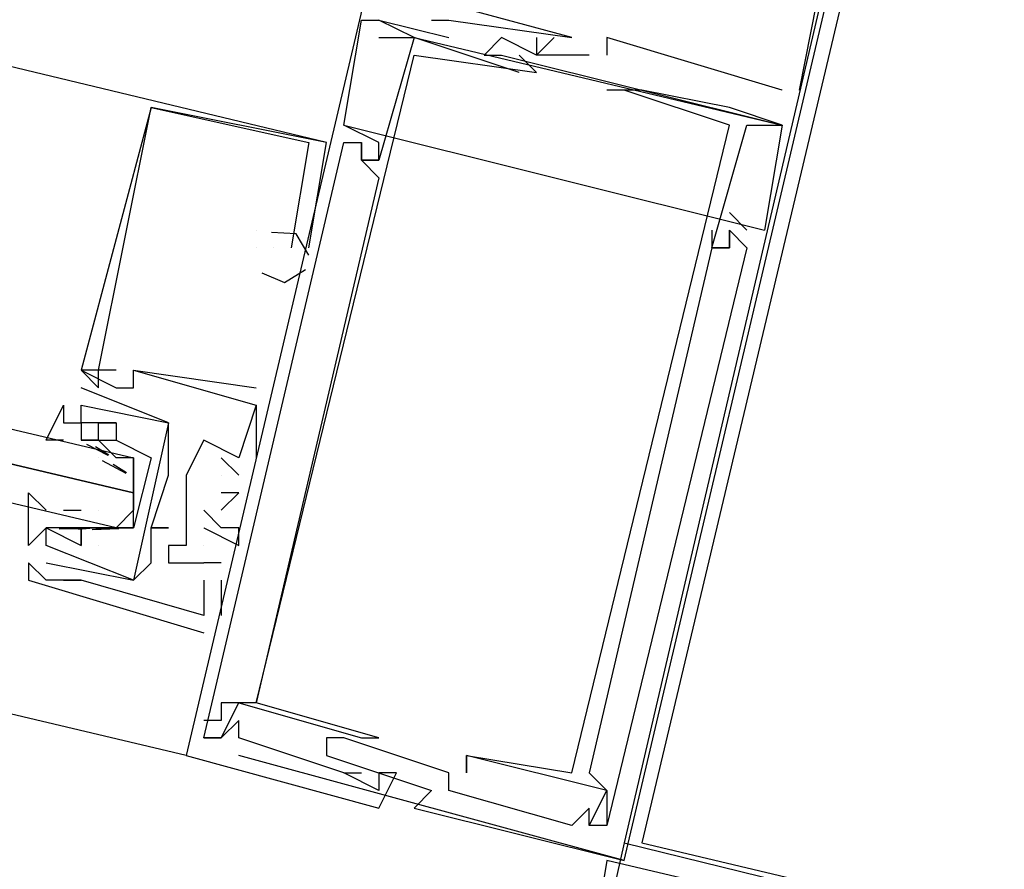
# Model space of a CAD drawing. Header units: feet. Extents: x -79 to 198, y -22 to 181.
# Tile 248 of 256: x 132.367 to 133.116, y 125.718 to 126.365. Entities that reach past the tile are written whole.
import ezdxf

# ---------------------------------------------------------------- set-up
doc = ezdxf.new("R2010")
doc.units = ezdxf.units.FT
doc.layers.add('A-LINEA', color=7, linetype='CONTINUOUS')

msp = doc.modelspace()

# ---------------------------------------------------------------- linework, layer by layer
at = {"layer": 'A-LINEA'}
for p, q in [((132.4933, 125.8044), (124.3067, 127.7378)), ((132.96, 126.3111), (132.9733, 126.3778)), ((132.96, 126.3111), (132.9733, 126.3778)), ((132.96, 126.3111), (132.9733, 126.3778)), ((132.6267, 126.3644), (132.64, 126.3644)), ((132.6267, 126.3644), (132.6267, 126.3644)), ((132.6267, 126.3644), (132.64, 126.3644)), ((132.6267, 126.3644), (132.6267, 126.3644)), ((132.6267, 126.3644), (132.64, 126.3644)), ((132.6267, 126.3644), (132.6267, 126.3644)), ((132.64, 126.3644), (132.64, 126.3644)), ((132.64, 126.3644), (132.6933, 126.3511)), ((132.64, 126.3644), (132.64, 126.3644)), ((132.64, 126.3644), (132.64, 126.3644)), ((132.64, 126.3644), (132.6933, 126.3511)), ((132.64, 126.3644), (132.64, 126.3644)), ((132.64, 126.3644), (132.64, 126.3644)), ((132.64, 126.3644), (132.6933, 126.3511)), ((132.64, 126.3644), (132.64, 126.3644)), ((132.68, 126.3644), (132.68, 126.3644)), ((132.68, 126.3644), (132.68, 126.3644)), ((132.68, 126.3644), (132.68, 126.3644)), ((132.6933, 126.3644), (132.6933, 126.3644)), ((132.6933, 126.3644), (132.6933, 126.3644)), ((132.6933, 126.3644), (132.6933, 126.3644)), ((132.64, 126.3511), (132.64, 126.3511)), ((132.64, 126.3511), (132.64, 126.3511)), ((132.64, 126.3511), (132.64, 126.3511)), ((132.6667, 126.3511), (132.9467, 126.2844)), ((132.6667, 126.3511), (132.6667, 126.3511)), ((132.6667, 126.3511), (132.6667, 126.3511)), ((132.6667, 126.3511), (132.9467, 126.2844)), ((132.6667, 126.3511), (132.6667, 126.3511)), ((132.6667, 126.3511), (132.6667, 126.3511)), ((132.6667, 126.3511), (132.9467, 126.2844)), ((132.6667, 126.3511), (132.6667, 126.3511)), ((132.6667, 126.3511), (132.6667, 126.3511)), ((132.6933, 126.3511), (132.6933, 126.3511)), ((132.6933, 126.3511), (132.6933, 126.3511)), ((132.6933, 126.3511), (132.6933, 126.3511)), ((132.7333, 126.3511), (132.7333, 126.3511)), ((132.7333, 126.3511), (132.7333, 126.3511)), ((132.7333, 126.3511), (132.7333, 126.3511)), ((132.76, 126.3511), (132.76, 126.3511)), ((132.76, 126.3511), (132.76, 126.3511)), ((132.76, 126.3511), (132.76, 126.3511)), ((132.7733, 126.3511), (132.7733, 126.3511)), ((132.7733, 126.3511), (132.7733, 126.3511)), ((132.7733, 126.3511), (132.7733, 126.3511)), ((132.7867, 126.3511), (132.7867, 126.3511)), ((132.7867, 126.3511), (132.7867, 126.3511)), ((132.7867, 126.3511), (132.7867, 126.3511)), ((132.8133, 126.3511), (132.8133, 126.3511)), ((132.8133, 126.3511), (132.8133, 126.3511)), ((132.8133, 126.3511), (132.8133, 126.3511)), ((132.6667, 126.3378), (132.6667, 126.3378)), ((132.6667, 126.3378), (132.6667, 126.3378)), ((132.6667, 126.3378), (132.6667, 126.3378)), ((132.72, 126.3378), (132.72, 126.3378)), ((132.72, 126.3378), (132.72, 126.3378)), ((132.72, 126.3378), (132.72, 126.3378)), ((132.7333, 126.3378), (132.7333, 126.3378)), ((132.7333, 126.3378), (132.7333, 126.3378)), ((132.7333, 126.3378), (132.7333, 126.3378)), ((132.7467, 126.3378), (132.7467, 126.3378)), ((132.7467, 126.3378), (132.7467, 126.3378)), ((132.7467, 126.3378), (132.7467, 126.3378)), ((132.76, 126.3378), (132.76, 126.3378)), ((132.76, 126.3378), (132.76, 126.3378)), ((132.76, 126.3378), (132.76, 126.3378)), ((132.76, 126.3378), (132.76, 126.3378)), ((132.76, 126.3378), (132.76, 126.3378)), ((132.76, 126.3378), (132.76, 126.3378)), ((132.8, 126.3378), (132.8, 126.3378)), ((132.8, 126.3378), (132.8, 126.3378)), ((132.8, 126.3378), (132.8, 126.3378)), ((132.8133, 126.3378), (132.8133, 126.3378)), ((132.8133, 126.3378), (132.8133, 126.3378)), ((132.8133, 126.3378), (132.8133, 126.3378)), ((132.7467, 126.3244), (132.7467, 126.3244)), ((132.7467, 126.3244), (132.7467, 126.3244)), ((132.7467, 126.3244), (132.7467, 126.3244)), ((132.76, 126.3244), (132.76, 126.3244)), ((132.76, 126.3244), (132.76, 126.3244)), ((132.76, 126.3244), (132.76, 126.3244)), ((132.8133, 126.3111), (132.8133, 126.3111)), ((132.8133, 126.3111), (132.8133, 126.3111)), ((132.8133, 126.3111), (132.8133, 126.3111)), ((132.8267, 126.3111), (132.8267, 126.3111)), ((132.8267, 126.3111), (132.8267, 126.3111)), ((132.8267, 126.3111), (132.8267, 126.3111)), ((132.8267, 126.3111), (132.8267, 126.3111)), ((132.8267, 126.3111), (132.8267, 126.3111)), ((132.8267, 126.3111), (132.8267, 126.3111)), ((132.8267, 126.3111), (132.8267, 126.3111)), ((132.8267, 126.3111), (132.8267, 126.3111)), ((132.8267, 126.3111), (132.8267, 126.3111)), ((132.84, 126.3111), (132.84, 126.3111)), ((132.84, 126.3111), (132.84, 126.3111)), ((132.84, 126.3111), (132.84, 126.3111)), ((132.84, 126.3111), (132.84, 126.3111)), ((132.84, 126.3111), (132.84, 126.3111)), ((132.84, 126.3111), (132.84, 126.3111)), ((132.9467, 126.3111), (132.9467, 126.3111)), ((132.9467, 126.3111), (132.9467, 126.3111)), ((132.9467, 126.3111), (132.9467, 126.3111)), ((132.96, 126.3111), (132.96, 126.3111)), ((132.96, 126.3111), (132.96, 126.3111)), ((132.96, 126.3111), (132.96, 126.3111)), ((132.4667, 126.2978), (132.4667, 126.2978)), ((132.4667, 126.2978), (132.4667, 126.2978)), ((132.4667, 126.2978), (132.4667, 126.2978)), ((132.4667, 126.2978), (132.4667, 126.2978)), ((132.4667, 126.2978), (132.4667, 126.2978)), ((132.4667, 126.2978), (132.4667, 126.2978)), ((132.9067, 126.2978), (132.9067, 126.2978)), ((132.9067, 126.2978), (132.9067, 126.2978)), ((132.9067, 126.2978), (132.9067, 126.2978)), ((132.6133, 126.2844), (132.9333, 126.2044)), ((132.6133, 126.2844), (132.6133, 126.2844)), ((132.6133, 126.2844), (132.9333, 126.2044)), ((132.6133, 126.2844), (132.6133, 126.2844)), ((132.6133, 126.2844), (132.9333, 126.2044)), ((132.6133, 126.2844), (132.6133, 126.2844)), ((132.9067, 126.2844), (132.9067, 126.2844)), ((132.9067, 126.2844), (132.9067, 126.2844)), ((132.9067, 126.2844), (132.9067, 126.2844)), ((132.92, 126.2844), (132.92, 126.2844)), ((132.92, 126.2844), (132.92, 126.2844)), ((132.92, 126.2844), (132.92, 126.2844)), ((132.9467, 126.2844), (132.9467, 126.2844)), ((132.9467, 126.2844), (132.9467, 126.2844)), ((132.9467, 126.2844), (132.9467, 126.2844)), ((132.9467, 126.2844), (132.9467, 126.2844)), ((132.9467, 126.2844), (132.9467, 126.2844)), ((132.9467, 126.2844), (132.9467, 126.2844)), ((132.5867, 126.1911), (132.6, 126.2711)), ((132.5867, 126.2711), (132.5867, 126.2711)), ((132.5867, 126.1911), (132.6, 126.2711)), ((132.5867, 126.2711), (132.5867, 126.2711)), ((132.5867, 126.1911), (132.6, 126.2711)), ((132.5867, 126.2711), (132.5867, 126.2711)), ((132.6, 126.2711), (132.6, 126.2711)), ((132.6, 126.2711), (132.6, 126.2711)), ((132.6, 126.2711), (132.6, 126.2711)), ((132.6133, 126.2711), (132.6133, 126.2711)), ((132.6133, 126.2711), (132.6133, 126.2711)), ((132.6133, 126.2711), (132.6133, 126.2711)), ((132.6267, 126.2711), (132.6267, 126.2711)), ((132.6267, 126.2711), (132.6267, 126.2711)), ((132.6267, 126.2711), (132.6267, 126.2711)), ((132.6267, 126.2711), (132.6267, 126.2711)), ((132.6267, 126.2711), (132.6267, 126.2711)), ((132.6267, 126.2711), (132.6267, 126.2711)), ((132.64, 126.2711), (132.64, 126.2711)), ((132.64, 126.2711), (132.64, 126.2711)), ((132.64, 126.2711), (132.64, 126.2711)), ((132.6267, 126.2578), (132.6267, 126.2578)), ((132.6267, 126.2578), (132.6267, 126.2578)), ((132.6267, 126.2578), (132.6267, 126.2578)), ((132.6267, 126.2578), (132.6267, 126.2578)), ((132.6267, 126.2578), (132.6267, 126.2578)), ((132.6267, 126.2578), (132.6267, 126.2578)), ((132.6267, 126.2578), (132.6267, 126.2578)), ((132.6267, 126.2578), (132.6267, 126.2578)), ((132.6267, 126.2578), (132.6267, 126.2578)), ((132.64, 126.2578), (132.64, 126.2578)), ((132.64, 126.2578), (132.64, 126.2578)), ((132.64, 126.2578), (132.64, 126.2578)), ((132.64, 126.2578), (132.64, 126.2578)), ((132.64, 126.2578), (132.64, 126.2578)), ((132.64, 126.2578), (132.64, 126.2578)), ((132.64, 126.2444), (132.64, 126.2444)), ((132.64, 126.2444), (132.64, 126.2444)), ((132.64, 126.2444), (132.64, 126.2444)), ((132.92, 126.2044), (132.9067, 126.2178)), ((132.9067, 126.2178), (132.9067, 126.2178)), ((132.92, 126.2044), (132.9067, 126.2178)), ((132.9067, 126.2178), (132.9067, 126.2178)), ((132.92, 126.2044), (132.9067, 126.2178)), ((132.9067, 126.2178), (132.9067, 126.2178)), ((132.5467, 126.2044), (132.5467, 126.2044)), ((132.5467, 126.2044), (132.5467, 126.2044)), ((132.5467, 126.2044), (132.5467, 126.2044)), ((132.5467, 126.2044), (132.5467, 126.2044)), ((132.5467, 126.2044), (132.5467, 126.2044)), ((132.5467, 126.2044), (132.5467, 126.2044)), ((132.8933, 126.2044), (132.8933, 126.2044)), ((132.8933, 126.2044), (132.8933, 126.2044)), ((132.8933, 126.2044), (132.8933, 126.2044)), ((132.9067, 126.2044), (132.9067, 126.2044)), ((132.9067, 126.2044), (132.9067, 126.2044)), ((132.9067, 126.2044), (132.9067, 126.2044)), ((132.9067, 126.2044), (132.9067, 126.2044)), ((132.9067, 126.2044), (132.9067, 126.2044)), ((132.9067, 126.2044), (132.9067, 126.2044)), ((132.9067, 126.2044), (132.9067, 126.2044)), ((132.9067, 126.2044), (132.9067, 126.2044)), ((132.9067, 126.2044), (132.9067, 126.2044)), ((132.92, 126.2044), (132.92, 126.2044)), ((132.92, 126.2044), (132.92, 126.2044)), ((132.92, 126.2044), (132.92, 126.2044)), ((132.9333, 126.2044), (132.9333, 126.2044)), ((132.9333, 126.2044), (132.9333, 126.2044)), ((132.9333, 126.2044), (132.9333, 126.2044)), ((132.5467, 126.1911), (132.5467, 126.1911)), ((132.5467, 126.1911), (132.5467, 126.1911)), ((132.5467, 126.1911), (132.5467, 126.1911)), ((132.5467, 126.1911), (132.5467, 126.1911)), ((132.5467, 126.1911), (132.5467, 126.1911)), ((132.5467, 126.1911), (132.5467, 126.1911)), ((132.56, 126.1911), (132.56, 126.1911)), ((132.56, 126.1911), (132.56, 126.1911)), ((132.56, 126.1911), (132.56, 126.1911)), ((132.5733, 126.1911), (132.5733, 126.1911)), ((132.5733, 126.1911), (132.5733, 126.1911)), ((132.5733, 126.1911), (132.5733, 126.1911)), ((132.5733, 126.1911), (132.5733, 126.1911)), ((132.5733, 126.1911), (132.5733, 126.1911)), ((132.5733, 126.1911), (132.5733, 126.1911)), ((132.5733, 126.1911), (132.5733, 126.1911)), ((132.5733, 126.1911), (132.5733, 126.1911)), ((132.5733, 126.1911), (132.5733, 126.1911)), ((132.5867, 126.1911), (132.5867, 126.1911)), ((132.5867, 126.1911), (132.5867, 126.1911)), ((132.5867, 126.1911), (132.5867, 126.1911)), ((132.8933, 126.1911), (132.8933, 126.1911)), ((132.8933, 126.1911), (132.8933, 126.1911)), ((132.8933, 126.1911), (132.8933, 126.1911)), ((132.8933, 126.1911), (132.8933, 126.1911)), ((132.8933, 126.1911), (132.8933, 126.1911)), ((132.8933, 126.1911), (132.8933, 126.1911)), ((132.8933, 126.1911), (132.8933, 126.1911)), ((132.8933, 126.1911), (132.8933, 126.1911)), ((132.8933, 126.1911), (132.8933, 126.1911)), ((132.9067, 126.1911), (132.9067, 126.1911)), ((132.9067, 126.1911), (132.9067, 126.1911)), ((132.9067, 126.1911), (132.9067, 126.1911)), ((132.9067, 126.1911), (132.9067, 126.1911)), ((132.9067, 126.1911), (132.9067, 126.1911)), ((132.9067, 126.1911), (132.9067, 126.1911)), ((132.9067, 126.1911), (132.9067, 126.1911)), ((132.9067, 126.1911), (132.9067, 126.1911)), ((132.9067, 126.1911), (132.9067, 126.1911)), ((132.92, 126.1911), (132.92, 126.1911)), ((132.92, 126.1911), (132.92, 126.1911)), ((132.92, 126.1911), (132.92, 126.1911)), ((132.4133, 126.0978), (132.4133, 126.0978)), ((132.4133, 126.0978), (132.4133, 126.0978)), ((132.4133, 126.0978), (132.4133, 126.0978)), ((132.4133, 126.0978), (132.4133, 126.0978)), ((132.4133, 126.0978), (132.4133, 126.0978)), ((132.4133, 126.0978), (132.4133, 126.0978)), ((132.4267, 126.0978), (132.4267, 126.0978)), ((132.4267, 126.0978), (132.4267, 126.0978)), ((132.4267, 126.0978), (132.4267, 126.0978)), ((132.4267, 126.0978), (132.4267, 126.0978)), ((132.4267, 126.0978), (132.4267, 126.0978)), ((132.4267, 126.0978), (132.4267, 126.0978)), ((132.44, 126.0978), (132.44, 126.0978)), ((132.44, 126.0978), (132.44, 126.0978)), ((132.44, 126.0978), (132.44, 126.0978)), ((132.4533, 126.0978), (132.4533, 126.0978)), ((132.4533, 126.0978), (132.4533, 126.0978)), ((132.4533, 126.0978), (132.4533, 126.0978)), ((132.4533, 126.0978), (132.4533, 126.0978)), ((132.4533, 126.0978), (132.4533, 126.0978)), ((132.4533, 126.0978), (132.4533, 126.0978)), ((132.4133, 126.0844), (132.4133, 126.0844)), ((132.4133, 126.0844), (132.4133, 126.0844)), ((132.4267, 126.0844), (132.4267, 126.0844)), ((132.4267, 126.0844), (132.4267, 126.0844)), ((132.4267, 126.0844), (132.4267, 126.0844)), ((132.44, 126.0844), (132.44, 126.0844)), ((132.44, 126.0844), (132.44, 126.0844)), ((132.44, 126.0844), (132.44, 126.0844)), ((132.4533, 126.0844), (132.4533, 126.0844)), ((132.4533, 126.0844), (132.4533, 126.0844)), ((132.4533, 126.0844), (132.4533, 126.0844)), ((132.5467, 126.0844), (132.5467, 126.0844)), ((132.5467, 126.0844), (132.5467, 126.0844)), ((132.5467, 126.0844), (132.5467, 126.0844)), ((132.4, 126.0711), (132.4, 126.0578)), ((132.4, 126.0711), (132.4, 126.0711)), ((132.4, 126.0711), (132.4, 126.0578)), ((132.4, 126.0711), (132.4, 126.0711)), ((132.4133, 126.0711), (132.4133, 126.0711)), ((132.4133, 126.0711), (132.4133, 126.0711)), ((132.4133, 126.0711), (132.4133, 126.0711)), ((132.4133, 126.0711), (132.4133, 126.0711)), ((132.5467, 126.0711), (132.5467, 126.0711)), ((132.5467, 126.0711), (132.5467, 126.0711)), ((132.5467, 126.0711), (132.5467, 126.0711)), ((132.5467, 126.0711), (132.5467, 126.0711)), ((132.5467, 126.0711), (132.5467, 126.0711)), ((132.5467, 126.0711), (132.5467, 126.0711)), ((132.4, 126.0578), (132.4, 126.0578)), ((132.4, 126.0578), (132.4, 126.0578)), ((132.4133, 126.0578), (132.4133, 126.0578)), ((132.4133, 126.0578), (132.4133, 126.0578)), ((132.4267, 126.0578), (132.4267, 126.0578)), ((132.4267, 126.0578), (132.4267, 126.0578)), ((132.44, 126.0578), (132.44, 126.0578)), ((132.44, 126.0578), (132.44, 126.0578)), ((132.44, 126.0578), (132.44, 126.0578)), ((132.44, 126.0578), (132.44, 126.0578)), ((132.48, 126.0578), (132.48, 126.0578)), ((132.48, 126.0578), (132.48, 126.0578)), ((132.4133, 126.0444), (132.4133, 126.0444)), ((132.4267, 126.0444), (132.4133, 126.0444)), ((132.4133, 126.0444), (132.4133, 126.0444)), ((132.4267, 126.0444), (132.4267, 126.0444)), ((132.4267, 126.0444), (132.4267, 126.0444)), ((132.44, 126.0444), (132.44, 126.0444)), ((132.44, 126.0444), (132.44, 126.0444)), ((132.48, 126.0444), (132.48, 126.0444)), ((132.48, 126.0444), (132.48, 126.0444)), ((132.5067, 126.0444), (132.5067, 126.0444)), ((132.5067, 126.0444), (132.5067, 126.0444)), ((132.5067, 126.0444), (132.5067, 126.0444)), ((132.4174, 126.0414), (132.4337, 126.033)), ((132.4244, 126.0396), (132.4346, 126.0334)), ((132.4267, 126.0311), (132.4267, 126.0311)), ((132.4295, 126.0291), (132.4475, 126.0195)), ((132.44, 126.0311), (132.44, 126.0311)), ((132.4533, 126.0311), (132.4533, 126.0311)), ((132.52, 126.0311), (132.5333, 126.0178)), ((132.52, 126.0311), (132.52, 126.0311)), ((132.52, 126.0311), (132.5333, 126.0178)), ((132.52, 126.0311), (132.52, 126.0311)), ((132.52, 126.0311), (132.5333, 126.0178)), ((132.52, 126.0311), (132.52, 126.0311)), ((132.5333, 126.0311), (132.5333, 126.0311)), ((132.5333, 126.0311), (132.5333, 126.0311)), ((132.5333, 126.0311), (132.5333, 126.0311)), ((132.5333, 126.0311), (132.5333, 126.0311)), ((132.5333, 126.0311), (132.5333, 126.0311)), ((132.5333, 126.0311), (132.5333, 126.0311)), ((132.5467, 126.0311), (132.5467, 126.0311)), ((132.5467, 126.0311), (132.5467, 126.0311)), ((132.5467, 126.0311), (132.5467, 126.0311)), ((132.4378, 126.0263), (132.4479, 126.02)), ((132.48, 126.0178), (132.48, 126.0178)), ((132.48, 126.0178), (132.48, 126.0178)), ((132.4933, 126.0178), (132.4933, 126.0178)), ((132.4933, 126.0178), (132.4933, 126.0178)), ((132.4933, 126.0178), (132.4933, 126.0178)), ((132.52, 126.0178), (132.52, 126.0178)), ((132.52, 126.0178), (132.52, 126.0178)), ((132.52, 126.0178), (132.52, 126.0178)), ((132.5333, 126.0178), (132.5333, 126.0178)), ((132.5333, 126.0178), (132.5333, 126.0178)), ((132.5333, 126.0178), (132.5333, 126.0178)), ((132.4533, 126.0044), (132.4533, 126.0044)), ((132.52, 126.0044), (132.52, 126.0044)), ((132.52, 126.0044), (132.52, 126.0044)), ((132.52, 126.0044), (132.52, 126.0044)), ((132.5333, 126.0044), (132.5333, 126.0044)), ((132.5333, 126.0044), (132.5333, 126.0044)), ((132.5333, 126.0044), (132.5333, 126.0044)), ((132.4, 125.9911), (132.4, 125.9911)), ((132.4, 125.9911), (132.4133, 125.9911)), ((132.4, 125.9911), (132.4, 125.9911)), ((132.4133, 125.9911), (132.4133, 125.9911)), ((132.4267, 125.9911), (132.4267, 125.9911)), ((132.4933, 125.9911), (132.4933, 125.9911)), ((132.4933, 125.9911), (132.4933, 125.9911)), ((132.4933, 125.9911), (132.4933, 125.9911)), ((132.5067, 125.9911), (132.5067, 125.9911)), ((132.5067, 125.9911), (132.5067, 125.9911)), ((132.5067, 125.9911), (132.5067, 125.9911)), ((132.5067, 125.9911), (132.5067, 125.9911)), ((132.5067, 125.9911), (132.5067, 125.9911)), ((132.5067, 125.9911), (132.5067, 125.9911)), ((132.52, 125.9911), (132.52, 125.9911)), ((132.52, 125.9911), (132.52, 125.9911)), ((132.52, 125.9911), (132.52, 125.9911)), ((132.3867, 125.9778), (132.3733, 125.9644)), ((132.3867, 125.9778), (132.3733, 125.9644)), ((132.3867, 125.9778), (132.3867, 125.9778)), ((132.3867, 125.9778), (132.3867, 125.9778)), ((132.3867, 125.9778), (132.3867, 125.9778)), ((132.3867, 125.9778), (132.3867, 125.9778)), ((132.4151, 125.977), (132.3968, 125.9767)), ((132.4, 125.9778), (132.4, 125.9778)), ((132.4, 125.9778), (132.4, 125.9778)), ((132.4231, 125.9776), (132.4113, 125.9766)), ((132.4133, 125.9778), (132.4133, 125.9778)), ((132.4133, 125.9778), (132.4133, 125.9778)), ((132.4133, 125.9778), (132.4133, 125.9778)), ((132.4133, 125.9778), (132.4133, 125.9778)), ((132.4422, 125.9769), (132.4219, 125.9763)), ((132.4365, 125.9776), (132.4246, 125.9766)), ((132.4667, 125.9778), (132.4667, 125.9778)), ((132.4667, 125.9778), (132.4667, 125.9778)), ((132.4667, 125.9778), (132.4667, 125.9778)), ((132.4667, 125.9778), (132.4667, 125.9778)), ((132.48, 125.9778), (132.48, 125.9778)), ((132.48, 125.9778), (132.48, 125.9778)), ((132.5067, 125.9778), (132.5067, 125.9778)), ((132.5067, 125.9778), (132.5067, 125.9778)), ((132.5067, 125.9778), (132.5067, 125.9778)), ((132.52, 125.9778), (132.52, 125.9778)), ((132.52, 125.9778), (132.52, 125.9778)), ((132.52, 125.9778), (132.52, 125.9778)), ((132.5333, 125.9778), (132.5333, 125.9778)), ((132.5333, 125.9778), (132.5333, 125.9778)), ((132.5333, 125.9778), (132.5333, 125.9778)), ((132.3733, 125.9644), (132.3733, 125.9644)), ((132.3733, 125.9644), (132.3733, 125.9644)), ((132.3867, 125.9644), (132.3867, 125.9644)), ((132.3867, 125.9644), (132.3867, 125.9644)), ((132.3867, 125.9644), (132.3867, 125.9644)), ((132.3867, 125.9644), (132.3867, 125.9644)), ((132.4133, 125.9644), (132.4133, 125.9644)), ((132.4133, 125.9644), (132.4133, 125.9644)), ((132.4133, 125.9644), (132.4133, 125.9644)), ((132.4133, 125.9644), (132.4133, 125.9644)), ((132.4267, 125.9644), (132.4267, 125.9644)), ((132.4267, 125.9644), (132.4267, 125.9644)), ((132.4267, 125.9644), (132.4267, 125.9644)), ((132.4267, 125.9644), (132.4267, 125.9644)), ((132.4667, 125.9644), (132.4667, 125.9644)), ((132.4667, 125.9644), (132.4667, 125.9644)), ((132.48, 125.9644), (132.48, 125.9644)), ((132.48, 125.9644), (132.48, 125.9644)), ((132.48, 125.9644), (132.48, 125.9644)), ((132.4933, 125.9644), (132.4933, 125.9644)), ((132.4933, 125.9644), (132.4933, 125.9644)), ((132.4933, 125.9644), (132.4933, 125.9644)), ((132.5067, 125.9644), (132.5067, 125.9644)), ((132.5067, 125.9644), (132.5067, 125.9644)), ((132.5067, 125.9644), (132.5067, 125.9644)), ((132.5333, 125.9644), (132.5333, 125.9644)), ((132.5333, 125.9644), (132.5333, 125.9644)), ((132.5333, 125.9644), (132.5333, 125.9644)), ((132.3733, 125.9511), (132.3733, 125.9511)), ((132.3733, 125.9511), (132.3733, 125.9511)), ((132.3733, 125.9511), (132.3733, 125.9511)), ((132.3867, 125.9511), (132.3867, 125.9511)), ((132.3867, 125.9511), (132.3867, 125.9511)), ((132.4667, 125.9511), (132.4667, 125.9511)), ((132.4667, 125.9511), (132.4667, 125.9511)), ((132.48, 125.9511), (132.48, 125.9511)), ((132.48, 125.9511), (132.48, 125.9511)), ((132.48, 125.9511), (132.48, 125.9511)), ((132.5067, 125.9511), (132.5067, 125.9511)), ((132.5067, 125.9511), (132.5067, 125.9511)), ((132.5067, 125.9511), (132.5067, 125.9511)), ((132.5067, 125.9511), (132.5067, 125.9511)), ((132.5067, 125.9511), (132.5067, 125.9511)), ((132.5067, 125.9511), (132.5067, 125.9511)), ((132.52, 125.9511), (132.52, 125.9511)), ((132.52, 125.9511), (132.52, 125.9511)), ((132.52, 125.9511), (132.52, 125.9511)), ((132.3733, 125.9378), (132.3733, 125.9378)), ((132.3733, 125.9378), (132.3733, 125.9378)), ((132.3733, 125.9378), (132.3733, 125.9378)), ((132.3867, 125.9378), (132.3867, 125.9378)), ((132.3867, 125.9378), (132.3867, 125.9378)), ((132.3867, 125.9378), (132.3867, 125.9378)), ((132.4, 125.9378), (132.4, 125.9378)), ((132.4, 125.9378), (132.4, 125.9378)), ((132.4, 125.9378), (132.4, 125.9378)), ((132.4133, 125.9378), (132.4133, 125.9378)), ((132.4133, 125.9378), (132.4133, 125.9378)), ((132.4133, 125.9378), (132.4133, 125.9378)), ((132.4133, 125.9378), (132.4133, 125.9378)), ((132.4133, 125.9378), (132.4133, 125.9378)), ((132.4133, 125.9378), (132.4133, 125.9378)), ((132.4533, 125.9378), (132.4533, 125.9378)), ((132.4533, 125.9378), (132.4533, 125.9378)), ((132.4533, 125.9378), (132.4533, 125.9378)), ((132.4533, 125.9378), (132.4533, 125.9378)), ((132.5067, 125.9378), (132.5067, 125.9378)), ((132.5067, 125.9378), (132.5067, 125.9378)), ((132.5067, 125.9378), (132.5067, 125.9378)), ((132.52, 125.9378), (132.52, 125.9111)), ((132.52, 125.9378), (132.52, 125.9378)), ((132.52, 125.9378), (132.52, 125.9111)), ((132.52, 125.9378), (132.52, 125.9378)), ((132.52, 125.9378), (132.52, 125.9111)), ((132.52, 125.9378), (132.52, 125.9378)), ((132.5067, 125.9111), (132.5067, 125.9111)), ((132.5067, 125.9111), (132.5067, 125.9111)), ((132.5067, 125.9111), (132.5067, 125.9111)), ((132.5067, 125.9111), (132.5067, 125.9111)), ((132.5067, 125.9111), (132.5067, 125.9111)), ((132.5067, 125.9111), (132.5067, 125.9111)), ((132.52, 125.9111), (132.52, 125.9111)), ((132.52, 125.9111), (132.52, 125.9111)), ((132.52, 125.9111), (132.52, 125.9111)), ((132.5067, 125.8978), (132.5067, 125.8978)), ((132.5067, 125.8978), (132.5067, 125.8978)), ((132.5067, 125.8978), (132.5067, 125.8978)), ((132.52, 125.8444), (132.52, 125.8444)), ((132.52, 125.8444), (132.52, 125.8444)), ((132.52, 125.8444), (132.52, 125.8444)), ((132.5333, 125.8444), (132.5333, 125.8444)), ((132.5333, 125.8444), (132.5333, 125.8444)), ((132.5333, 125.8444), (132.5333, 125.8444)), ((132.5467, 125.8444), (132.5467, 125.8444)), ((132.5467, 125.8444), (132.5467, 125.8444)), ((132.5467, 125.8444), (132.5467, 125.8444)), ((132.5467, 125.8444), (132.5467, 125.8444)), ((132.5467, 125.8444), (132.5467, 125.8444)), ((132.5467, 125.8444), (132.5467, 125.8444)), ((132.5067, 125.8311), (132.5067, 125.8311)), ((132.5067, 125.8311), (132.5067, 125.8311)), ((132.5067, 125.8311), (132.5067, 125.8311)), ((132.52, 125.8311), (132.52, 125.8311)), ((132.52, 125.8311), (132.52, 125.8311)), ((132.52, 125.8311), (132.52, 125.8311)), ((132.5333, 125.8311), (132.5333, 125.8311)), ((132.5333, 125.8311), (132.5333, 125.8311)), ((132.5333, 125.8311), (132.5333, 125.8311)), ((132.5067, 125.8178), (132.5067, 125.8178)), ((132.5067, 125.8178), (132.5067, 125.8178)), ((132.5067, 125.8178), (132.5067, 125.8178)), ((132.52, 125.8178), (132.52, 125.8178)), ((132.52, 125.8178), (132.52, 125.8178)), ((132.52, 125.8178), (132.52, 125.8178)), ((132.52, 125.8178), (132.52, 125.8178)), ((132.52, 125.8178), (132.52, 125.8178)), ((132.52, 125.8178), (132.52, 125.8178)), ((132.5333, 125.8178), (132.5333, 125.8178)), ((132.5333, 125.8178), (132.5333, 125.8178)), ((132.5333, 125.8178), (132.5333, 125.8178)), ((132.6, 125.8178), (132.6, 125.8178)), ((132.6, 125.8178), (132.6, 125.8178)), ((132.6, 125.8178), (132.6, 125.8178)), ((132.6133, 125.8178), (132.6133, 125.8178)), ((132.6133, 125.8178), (132.6133, 125.8178)), ((132.6133, 125.8178), (132.6133, 125.8178)), ((132.6267, 125.8178), (132.6267, 125.8178)), ((132.6267, 125.8178), (132.6267, 125.8178)), ((132.6267, 125.8178), (132.6267, 125.8178)), ((132.64, 125.8178), (132.64, 125.8178)), ((132.64, 125.8178), (132.64, 125.8178)), ((132.64, 125.8178), (132.64, 125.8178)), ((132.4933, 125.8044), (132.4933, 125.8044)), ((132.4933, 125.8044), (132.4933, 125.8044)), ((132.4933, 125.8044), (132.4933, 125.8044)), ((132.8267, 125.7244), (132.5333, 125.8044)), ((132.6, 125.8044), (132.6, 125.8044)), ((132.6, 125.8044), (132.6, 125.8044)), ((132.6, 125.8044), (132.6, 125.8044)), ((132.7067, 125.8044), (132.7067, 125.8044)), ((132.7067, 125.8044), (132.7067, 125.8044)), ((132.7067, 125.8044), (132.7067, 125.8044)), ((132.7067, 125.8044), (132.7067, 125.8044)), ((132.7067, 125.8044), (132.7067, 125.8044)), ((132.7067, 125.8044), (132.7067, 125.8044)), ((132.6133, 125.7911), (132.6133, 125.7911)), ((132.6133, 125.7911), (132.6133, 125.7911)), ((132.6133, 125.7911), (132.6133, 125.7911)), ((132.6133, 125.7911), (132.6133, 125.7911)), ((132.6133, 125.7911), (132.6133, 125.7911)), ((132.6133, 125.7911), (132.6133, 125.7911)), ((132.6267, 125.7911), (132.6267, 125.7911)), ((132.6267, 125.7911), (132.6267, 125.7911)), ((132.6267, 125.7911), (132.6267, 125.7911)), ((132.64, 125.7911), (132.64, 125.7911)), ((132.64, 125.7911), (132.64, 125.7911)), ((132.64, 125.7911), (132.64, 125.7911)), ((132.6533, 125.7911), (132.6533, 125.7911)), ((132.6533, 125.7911), (132.6533, 125.7911)), ((132.6533, 125.7911), (132.6533, 125.7911)), ((132.6933, 125.7911), (132.6933, 125.7911)), ((132.6933, 125.7911), (132.6933, 125.7911)), ((132.6933, 125.7911), (132.6933, 125.7911)), ((132.7067, 125.7911), (132.7067, 125.7911)), ((132.7067, 125.7911), (132.7067, 125.7911)), ((132.7067, 125.7911), (132.7067, 125.7911)), ((132.7867, 125.7911), (132.7867, 125.7911)), ((132.7867, 125.7911), (132.7867, 125.7911)), ((132.7867, 125.7911), (132.7867, 125.7911)), ((132.8, 125.7911), (132.8, 125.7911)), ((132.8, 125.7911), (132.8, 125.7911)), ((132.8, 125.7911), (132.8, 125.7911)), ((132.64, 125.7778), (132.64, 125.7778)), ((132.64, 125.7778), (132.64, 125.7778)), ((132.64, 125.7778), (132.64, 125.7778)), ((132.68, 125.7778), (132.68, 125.7778)), ((132.68, 125.7778), (132.68, 125.7778)), ((132.68, 125.7778), (132.68, 125.7778)), ((132.6933, 125.7778), (132.6933, 125.7778)), ((132.6933, 125.7778), (132.6933, 125.7778)), ((132.6933, 125.7778), (132.6933, 125.7778)), ((132.8133, 125.7778), (132.8133, 125.7778)), ((132.8133, 125.7778), (132.8133, 125.7778)), ((132.8133, 125.7778), (132.8133, 125.7778)), ((132.8133, 125.7778), (132.8133, 125.7778)), ((132.8133, 125.7778), (132.8133, 125.7778)), ((132.8133, 125.7778), (132.8133, 125.7778)), ((132.64, 125.7644), (132.64, 125.7644)), ((132.64, 125.7644), (132.64, 125.7644)), ((132.64, 125.7644), (132.64, 125.7644)), ((132.6667, 125.7644), (132.6667, 125.7644)), ((132.6667, 125.7644), (132.6667, 125.7644)), ((132.6667, 125.7644), (132.6667, 125.7644)), ((132.8, 125.7644), (132.8, 125.7644)), ((132.8, 125.7644), (132.8, 125.7644)), ((132.8, 125.7644), (132.8, 125.7644)), ((132.7867, 125.7511), (132.7867, 125.7511)), ((132.7867, 125.7511), (132.7867, 125.7511)), ((132.7867, 125.7511), (132.7867, 125.7511)), ((132.8, 125.7511), (132.8, 125.7511)), ((132.8, 125.7511), (132.8, 125.7511)), ((132.8, 125.7511), (132.8, 125.7511)), ((132.8, 125.7511), (132.8, 125.7511)), ((132.8, 125.7511), (132.8, 125.7511)), ((132.8, 125.7511), (132.8, 125.7511)), ((132.8133, 125.7511), (132.8133, 125.7511)), ((132.8133, 125.7511), (132.8133, 125.7511)), ((132.8133, 125.7511), (132.8133, 125.7511)), ((132.8133, 125.7511), (132.8133, 125.7511)), ((132.8133, 125.7511), (132.8133, 125.7511)), ((132.8133, 125.7511), (132.8133, 125.7511)), ((132.8267, 125.7378), (132.7067, 125.2178)), ((132.8133, 125.7244), (132.8133, 125.7244)), ((132.8133, 125.7244), (132.8133, 125.7244)), ((132.8133, 125.7244), (132.8133, 125.7244)), ((132.8267, 125.7244), (132.8267, 125.7244)), ((132.8267, 125.7244), (132.8267, 125.7244)), ((132.8267, 125.7244), (132.8267, 125.7244))]:
    msp.add_line(p, q, dxfattribs=at)
for points in [[(132.6, 126.2711), (130.8267, 126.6978), (128.6267, 127.2178)], [(132.8267, 125.7378), (133.64, 125.5378), (133.8267, 126.3511), (133.0133, 126.5378), (132.8267, 125.7378)], [(132.84, 125.7378), (133.6267, 125.5511), (133.8133, 126.3378), (133.0267, 126.5244), (132.84, 125.7378)], [(132.6533, 126.4844), (132.4933, 125.8044), (132.64, 125.7644), (132.6533, 125.7911), (132.64, 125.7911), (132.64, 125.7778), (132.6133, 125.7911), (132.6267, 125.7911)], [(132.6533, 126.4844), (132.4933, 125.8044), (132.64, 125.7644), (132.6533, 125.7911), (132.64, 125.7911), (132.64, 125.7778), (132.6133, 125.7911), (132.6267, 125.7911)], [(132.6533, 126.4844), (132.4933, 125.8044), (132.64, 125.7644), (132.6533, 125.7911), (132.64, 125.7911), (132.64, 125.7778), (132.6133, 125.7911), (132.6267, 125.7911)], [(132.68, 126.3644), (132.6933, 126.3644), (132.7867, 126.3511), (132.64, 126.3911), (132.6533, 126.4578)], [(132.68, 126.3644), (132.6933, 126.3644), (132.7867, 126.3511), (132.64, 126.3911), (132.6533, 126.4578)], [(132.68, 126.3644), (132.6933, 126.3644), (132.7867, 126.3511), (132.64, 126.3911), (132.6533, 126.4578)], [(130.76, 126.4311), (132.4533, 126.0311), (132.4533, 126.0178), (132.4533, 126.0044), (130.76, 126.4044), (132.4533, 126.0044), (132.4533, 125.9911), (132.44, 125.9778), (130.7467, 126.3778)], [(132.8933, 126.2044), (132.8933, 126.1911), (132.9067, 126.1911), (132.9067, 126.2044), (132.92, 126.1911), (132.8133, 125.7511), (132.8, 125.7511), (132.8, 125.7644), (132.7867, 125.7511), (132.6933, 125.7778), (132.6933, 125.7911), (132.6133, 125.8178), (132.6, 125.8178), (132.6, 125.8044), (132.68, 125.7778), (132.6667, 125.7644), (132.8267, 125.7244), (132.9867, 126.4044), (132.9733, 126.4044), (132.9733, 126.3911)], [(132.8933, 126.2044), (132.8933, 126.1911), (132.9067, 126.1911), (132.9067, 126.2044), (132.92, 126.1911), (132.8133, 125.7511), (132.8, 125.7511), (132.8, 125.7644), (132.7867, 125.7511), (132.6933, 125.7778), (132.6933, 125.7911), (132.6133, 125.8178), (132.6, 125.8178), (132.6, 125.8044), (132.68, 125.7778), (132.6667, 125.7644), (132.8267, 125.7244), (132.9867, 126.4044), (132.9733, 126.4044), (132.9733, 126.3911)], [(132.8933, 126.2044), (132.8933, 126.1911), (132.9067, 126.1911), (132.9067, 126.2044), (132.92, 126.1911), (132.8133, 125.7511), (132.8, 125.7511), (132.8, 125.7644), (132.7867, 125.7511), (132.6933, 125.7778), (132.6933, 125.7911), (132.6133, 125.8178), (132.6, 125.8178), (132.6, 125.8044), (132.68, 125.7778), (132.6667, 125.7644), (132.8267, 125.7244), (132.9867, 126.4044), (132.9733, 126.4044), (132.9733, 126.3911)], [(132.5067, 125.8178), (132.6133, 126.2711), (132.6267, 126.2711), (132.6267, 126.2578), (132.64, 126.2578), (132.64, 126.2711), (132.6133, 126.2844), (132.6267, 126.3644)], [(132.5067, 125.8178), (132.6133, 126.2711), (132.6267, 126.2711), (132.6267, 126.2578), (132.64, 126.2578), (132.64, 126.2711), (132.6133, 126.2844), (132.6267, 126.3644)], [(132.5067, 125.8178), (132.6133, 126.2711), (132.6267, 126.2711), (132.6267, 126.2578), (132.64, 126.2578), (132.64, 126.2711), (132.6133, 126.2844), (132.6267, 126.3644)], [(132.7467, 126.3244), (132.6667, 126.3511), (132.64, 126.3644)], [(132.7467, 126.3244), (132.6667, 126.3511), (132.64, 126.3644)], [(132.7467, 126.3244), (132.6667, 126.3511), (132.64, 126.3644)], [(132.64, 126.3511), (132.6667, 126.3511), (132.64, 126.2578), (132.6267, 126.2578), (132.6267, 126.2711), (132.6267, 126.2578), (132.64, 126.2444), (132.5467, 125.8444), (132.52, 125.8444), (132.52, 125.8311), (132.5067, 125.8311)], [(132.64, 126.3511), (132.6667, 126.3511), (132.64, 126.2578), (132.6267, 126.2578), (132.6267, 126.2711), (132.6267, 126.2578), (132.64, 126.2444), (132.5467, 125.8444), (132.52, 125.8444), (132.52, 125.8311), (132.5067, 125.8311)], [(132.64, 126.3511), (132.6667, 126.3511), (132.64, 126.2578), (132.6267, 126.2578), (132.6267, 126.2711), (132.6267, 126.2578), (132.64, 126.2444), (132.5467, 125.8444), (132.52, 125.8444), (132.52, 125.8311), (132.5067, 125.8311)], [(132.76, 126.3511), (132.76, 126.3378), (132.7333, 126.3511), (132.72, 126.3378), (132.7333, 126.3378), (132.9467, 126.2844), (132.9333, 126.2044)], [(132.76, 126.3511), (132.76, 126.3378), (132.7333, 126.3511), (132.72, 126.3378), (132.7333, 126.3378), (132.9467, 126.2844), (132.9333, 126.2044)], [(132.76, 126.3511), (132.76, 126.3378), (132.7333, 126.3511), (132.72, 126.3378), (132.7333, 126.3378), (132.9467, 126.2844), (132.9333, 126.2044)], [(132.8, 126.3378), (132.76, 126.3378), (132.7733, 126.3511)], [(132.8, 126.3378), (132.76, 126.3378), (132.7733, 126.3511)], [(132.8, 126.3378), (132.76, 126.3378), (132.7733, 126.3511)], [(132.9467, 126.3111), (132.8133, 126.3511), (132.8133, 126.3378)], [(132.9467, 126.3111), (132.8133, 126.3511), (132.8133, 126.3378)], [(132.9467, 126.3111), (132.8133, 126.3511), (132.8133, 126.3378)], [(132.5067, 125.8178), (132.52, 125.8178), (132.5333, 125.8444), (132.6267, 125.8178), (132.64, 125.8178), (132.5467, 125.8444), (132.6667, 126.3378), (132.76, 126.3244), (132.76, 126.3244), (132.7467, 126.3378)], [(132.5067, 125.8178), (132.52, 125.8178), (132.5333, 125.8444), (132.6267, 125.8178), (132.64, 125.8178), (132.5467, 125.8444), (132.6667, 126.3378), (132.76, 126.3244), (132.76, 126.3244), (132.7467, 126.3378)], [(132.5067, 125.8178), (132.52, 125.8178), (132.5333, 125.8444), (132.6267, 125.8178), (132.64, 125.8178), (132.5467, 125.8444), (132.6667, 126.3378), (132.76, 126.3244), (132.76, 126.3244), (132.7467, 126.3378)], [(132.9067, 126.1911), (132.8933, 126.1911), (132.8, 125.7911), (132.8133, 125.7778), (132.8133, 125.7511), (132.8, 125.7511), (132.8133, 125.7778), (132.7067, 125.8044), (132.7067, 125.7911), (132.7067, 125.8044), (132.7867, 125.7911), (132.9067, 126.2844), (132.8267, 126.3111), (132.8267, 126.3111)], [(132.9067, 126.1911), (132.8933, 126.1911), (132.8, 125.7911), (132.8133, 125.7778), (132.8133, 125.7511), (132.8, 125.7511), (132.8133, 125.7778), (132.7067, 125.8044), (132.7067, 125.7911), (132.7067, 125.8044), (132.7867, 125.7911), (132.9067, 126.2844), (132.8267, 126.3111), (132.8267, 126.3111)], [(132.9067, 126.1911), (132.8933, 126.1911), (132.8, 125.7911), (132.8133, 125.7778), (132.8133, 125.7511), (132.8, 125.7511), (132.8133, 125.7778), (132.7067, 125.8044), (132.7067, 125.7911), (132.7067, 125.8044), (132.7867, 125.7911), (132.9067, 126.2844), (132.8267, 126.3111), (132.8267, 126.3111)], [(132.92, 126.2844), (132.9467, 126.2844), (132.9067, 126.2978), (132.84, 126.3111), (132.8267, 126.3111), (132.8133, 126.3111)], [(132.92, 126.2844), (132.9467, 126.2844), (132.9067, 126.2978), (132.84, 126.3111), (132.8267, 126.3111), (132.8133, 126.3111)], [(132.92, 126.2844), (132.9467, 126.2844), (132.9067, 126.2978), (132.84, 126.3111), (132.8267, 126.3111), (132.8133, 126.3111)], [(132.6, 126.2711), (132.4667, 126.2978), (132.4133, 126.0978), (132.4267, 126.0844), (132.4267, 126.0978), (132.4133, 126.0978), (132.44, 126.0844), (132.4533, 126.0844), (132.4533, 126.0978), (132.5467, 126.0711), (132.5333, 126.0311), (132.5067, 126.0444), (132.4933, 126.0178), (132.4933, 125.9911), (132.4933, 125.9644), (132.48, 125.9644), (132.48, 125.9511), (132.5067, 125.9511)], [(132.6, 126.2711), (132.4667, 126.2978), (132.4133, 126.0978), (132.4267, 126.0844), (132.4267, 126.0978), (132.4133, 126.0978), (132.44, 126.0844), (132.4533, 126.0844), (132.4533, 126.0978), (132.5467, 126.0711), (132.5333, 126.0311), (132.5067, 126.0444), (132.4933, 126.0178), (132.4933, 125.9911), (132.4933, 125.9644), (132.48, 125.9644), (132.48, 125.9511), (132.5067, 125.9511)], [(132.6, 126.2711), (132.4667, 126.2978), (132.4133, 126.0978), (132.4267, 126.0844), (132.4267, 126.0978), (132.4133, 126.0978), (132.44, 126.0844), (132.4533, 126.0844), (132.4533, 126.0978), (132.5467, 126.0711), (132.5333, 126.0311), (132.5067, 126.0444), (132.4933, 126.0178), (132.4933, 125.9911), (132.4933, 125.9644), (132.48, 125.9644), (132.48, 125.9511), (132.5067, 125.9511)], [(132.44, 126.0978), (132.4267, 126.0978), (132.4667, 126.2978), (132.5867, 126.2711), (132.5733, 126.1911)], [(132.44, 126.0978), (132.4267, 126.0978), (132.4667, 126.2978), (132.5867, 126.2711), (132.5733, 126.1911)], [(132.44, 126.0978), (132.4267, 126.0978), (132.4667, 126.2978), (132.5867, 126.2711), (132.5733, 126.1911)], [(132.9067, 126.2044), (132.9067, 126.1911), (132.8933, 126.1911), (132.92, 126.2844)], [(132.9067, 126.2044), (132.9067, 126.1911), (132.8933, 126.1911), (132.92, 126.2844)], [(132.9067, 126.2044), (132.9067, 126.1911), (132.8933, 126.1911), (132.92, 126.2844)], [(132.5866, 126.1855), (132.577, 126.2016), (132.5582, 126.2026)], [(132.5866, 126.1855), (132.577, 126.2016), (132.5582, 126.2026)], [(132.5866, 126.1855), (132.577, 126.2016), (132.5582, 126.2026)], [(132.8933, 126.1911), (132.9067, 126.1911), (132.9067, 126.1911), (132.9067, 126.1911)], [(132.8933, 126.1911), (132.9067, 126.1911), (132.9067, 126.1911), (132.9067, 126.1911)], [(132.8933, 126.1911), (132.9067, 126.1911), (132.9067, 126.1911), (132.9067, 126.1911)], [(132.551, 126.172), (132.5682, 126.1645), (132.5841, 126.1746)], [(132.551, 126.172), (132.5682, 126.1645), (132.5841, 126.1746)], [(132.551, 126.172), (132.5682, 126.1645), (132.5841, 126.1746)], [(132.4533, 126.0978), (132.4533, 126.0978), (132.5467, 126.0844)], [(132.4533, 126.0978), (132.4533, 126.0978), (132.5467, 126.0844)], [(132.4533, 126.0978), (132.4533, 126.0978), (132.5467, 126.0844)], [(132.3867, 125.9511), (132.4533, 125.9378), (132.4667, 125.9511), (132.4667, 125.9644), (132.4667, 125.9778), (132.48, 125.9778), (132.4667, 125.9778), (132.48, 126.0178), (132.48, 126.0444), (132.48, 126.0578), (132.4133, 126.0844)], [(132.3867, 125.9511), (132.4533, 125.9378), (132.4667, 125.9511), (132.4667, 125.9644), (132.4667, 125.9778), (132.48, 125.9778), (132.4667, 125.9778), (132.48, 126.0178), (132.48, 126.0444), (132.48, 126.0578), (132.4133, 126.0844)], [(132.4, 126.0444), (132.3867, 126.0444), (132.4, 126.0711), (132.4, 126.0578), (132.4133, 126.0578), (132.4133, 126.0444), (132.4267, 126.0444), (132.44, 126.0444), (132.4667, 126.0311)], [(132.44, 126.0578), (132.4133, 126.0578), (132.4133, 126.0711), (132.48, 126.0578)], [(132.44, 126.0578), (132.4133, 126.0578), (132.4133, 126.0711), (132.48, 126.0578)], [(132.5467, 126.0711), (132.5467, 126.0711), (132.5467, 126.0311)], [(132.5467, 126.0711), (132.5467, 126.0711), (132.5467, 126.0311)], [(132.5467, 126.0711), (132.5467, 126.0711), (132.5467, 126.0311)], [(132.48, 126.0578), (132.4533, 125.9378), (132.3867, 125.9644), (132.3867, 125.9778), (132.4133, 125.9644)], [(132.48, 126.0578), (132.4533, 125.9378), (132.3867, 125.9644), (132.3867, 125.9778), (132.4133, 125.9644)], [(132.4267, 126.0444), (132.4267, 126.0578), (132.44, 126.0578), (132.44, 126.0444)], [(132.4267, 126.0444), (132.4267, 126.0578), (132.44, 126.0578), (132.44, 126.0444)], [(132.4133, 125.9778), (132.4267, 125.9778), (132.4533, 125.9778), (132.4533, 126.0311), (132.44, 126.0311), (132.4267, 126.0444)], [(132.4667, 126.0311), (132.4533, 125.9778), (132.4267, 125.9778), (132.4133, 125.9778), (132.4, 125.9778), (132.3867, 125.9778), (132.3733, 125.9644), (132.3733, 125.9778), (132.3733, 126.0044), (132.3867, 125.9911)], [(132.52, 125.9911), (132.5333, 126.0044), (132.52, 126.0044)], [(132.52, 125.9911), (132.5333, 126.0044), (132.52, 126.0044)], [(132.52, 125.9911), (132.5333, 126.0044), (132.52, 126.0044)], [(132.5067, 125.9778), (132.5333, 125.9644), (132.5333, 125.9778), (132.52, 125.9778), (132.5067, 125.9911), (132.5067, 125.9911)], [(132.5067, 125.9778), (132.5333, 125.9644), (132.5333, 125.9778), (132.52, 125.9778), (132.5067, 125.9911), (132.5067, 125.9911)], [(132.5067, 125.9778), (132.5333, 125.9644), (132.5333, 125.9778), (132.52, 125.9778), (132.5067, 125.9911), (132.5067, 125.9911)], [(132.4133, 125.9778), (132.4133, 125.9644), (132.4133, 125.9778), (132.4, 125.9778)], [(132.4133, 125.9778), (132.4133, 125.9644), (132.4133, 125.9778), (132.4, 125.9778)], [(132.5067, 125.9378), (132.5067, 125.9111), (132.4133, 125.9378), (132.4, 125.9378), (132.4133, 125.9378), (132.3867, 125.9378), (132.3733, 125.9511), (132.3733, 125.9378), (132.5067, 125.8978)], [(132.5067, 125.9378), (132.5067, 125.9111), (132.4133, 125.9378), (132.4, 125.9378), (132.4133, 125.9378), (132.3867, 125.9378), (132.3733, 125.9511), (132.3733, 125.9378), (132.5067, 125.8978)], [(132.5067, 125.9378), (132.5067, 125.9111), (132.4133, 125.9378), (132.4, 125.9378), (132.4133, 125.9378), (132.3867, 125.9378), (132.3733, 125.9511), (132.3733, 125.9378), (132.5067, 125.8978)], [(132.52, 125.9511), (132.52, 125.9511), (132.5067, 125.9511)], [(132.52, 125.9511), (132.52, 125.9511), (132.5067, 125.9511)], [(132.52, 125.9511), (132.52, 125.9511), (132.5067, 125.9511)], [(132.6133, 125.7911), (132.5333, 125.8178), (132.5333, 125.8311), (132.52, 125.8178), (132.5067, 125.8178)], [(132.6133, 125.7911), (132.5333, 125.8178), (132.5333, 125.8311), (132.52, 125.8178), (132.5067, 125.8178)], [(132.6133, 125.7911), (132.5333, 125.8178), (132.5333, 125.8311), (132.52, 125.8178), (132.5067, 125.8178)], [(133.48, 125.5511), (133.4933, 125.5511), (133.4933, 125.5644), (132.8133, 125.7244), (132.7867, 125.5644), (132.8, 125.5644), (132.7867, 125.4844), (132.8, 125.4711)], [(133.48, 125.5511), (133.4933, 125.5511), (133.4933, 125.5644), (132.8133, 125.7244), (132.7867, 125.5644), (132.8, 125.5644), (132.7867, 125.4844), (132.8, 125.4711)], [(133.48, 125.5511), (133.4933, 125.5511), (133.4933, 125.5644), (132.8133, 125.7244), (132.7867, 125.5644), (132.8, 125.5644), (132.7867, 125.4844), (132.8, 125.4711)]]:
    msp.add_lwpolyline(points, dxfattribs=at)

doc.saveas('drawing.dxf')
